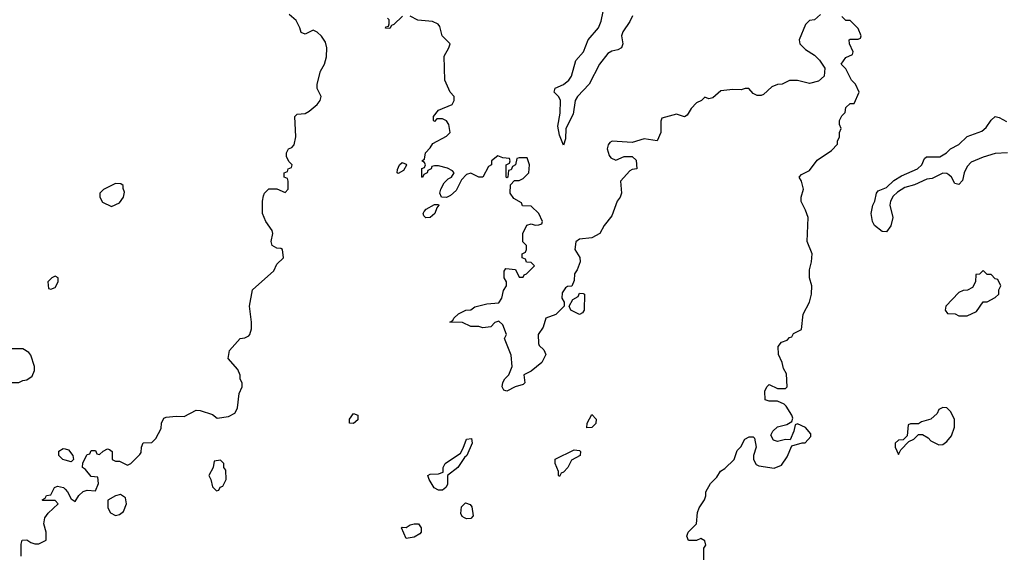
# Model space of a CAD drawing. Header units: inches. Extents: x 2380053 to 2584298, y 380219 to 546618.
# Tile 252 of 256: x 2449775 to 2454655, y 505549 to 508190. Entities that reach past the tile are written whole.
import ezdxf

# ---------------------------------------------------------------- set-up
doc = ezdxf.new("R2010")
doc.units = ezdxf.units.IN
doc.header["$MEASUREMENT"] = 0
doc.layers.add('C4540', color=7, linetype='Continuous')
doc.layers.add('C4550', color=7, linetype='Continuous')

msp = doc.modelspace()

# ---------------------------------------------------------------- linework, layer by layer
at = {"layer": 'C4540', "color": 2, "elevation": 66}
for points in [[(2449950, 506918), (2449934, 506910), (2449914, 506890), (2449918, 506858), (2449930, 506854), (2449950, 506862), (2449966, 506890), (2449966, 506910)], [(2449790, 506558), (2449730, 506558), (2449685.4, 506534.6), (2449670, 506506), (2449652, 506450), (2449652, 506430), (2449662, 506410), (2449710, 506391.3), (2449770, 506392), (2449790, 506402), (2449810, 506404.7), (2449836.5, 506423.5), (2449848.7, 506450), (2449848.7, 506470), (2449830, 506526), (2449820.4, 506540.4)]]:
    msp.add_lwpolyline(points, close=True, dxfattribs=at)
at = {"layer": 'C4540', "color": 2, "elevation": 62}
for points in [[(2450000, 506006.3), (2449989.3, 506009.3), (2449968.7, 506030), (2449969.3, 506050.7), (2449990, 506064.7), (2450000, 506062)], [(2449782, 505530), (2449782, 505590), (2449788, 505610), (2449810, 505612), (2449830, 505598), (2449850, 505592), (2449870, 505592), (2449906, 505610), (2449906, 505650), (2449895.3, 505690), (2449900.4, 505719.6), (2449916.4, 505743.6), (2449966, 505790), (2449950, 505806), (2449890, 505806), (2449886, 505810), (2449902, 505818), (2449908.4, 505831.6), (2449930, 505834), (2449948, 505870), (2449963.1, 505876.9), (2449992, 505870), (2450000, 505862)]]:
    msp.add_lwpolyline(points, dxfattribs=at)
at = {"layer": 'C4550', "color": 2}
for points, elevation in [([(2452811.3, 508210), (2452799.3, 508180.7), (2452764, 508130), (2452757.3, 508110), (2452764, 508070), (2452758, 508050), (2452739.3, 508040.7), (2452710, 508034.5), (2452690, 508022.7), (2452648.2, 507970), (2452597.3, 507870), (2452539.3, 507810), (2452528.2, 507790), (2452517.7, 507722.3), (2452482, 507650), (2452479.8, 507600.2), (2452470, 507568.7), (2452450, 507618), (2452442.7, 507662.7), (2452453.4, 507726.6), (2452454.5, 507790), (2452446.8, 507806.8), (2452424, 507830), (2452428.7, 507850), (2452470, 507868), (2452496.2, 507890), (2452509.4, 507910), (2452531.7, 507988.3), (2452569.3, 508030), (2452592.7, 508090), (2452642.7, 508150), (2452657.2, 508182.8), (2452666.6, 508230)], 54), ([(2450000, 505862), (2450012, 505850), (2450030, 505814), (2450050, 505802), (2450068.9, 505831.1), (2450089.1, 505850.9), (2450110, 505858), (2450150, 505854), (2450166, 505890), (2450162, 505922), (2450130, 505926), (2450100.4, 505960.4), (2450086, 505970), (2450087.3, 505992.7), (2450110, 506034), (2450122, 506038), (2450130, 506054), (2450150, 506054), (2450158, 506038), (2450170, 506034), (2450188.4, 506051.6), (2450210, 506062), (2450219.6, 506059.6), (2450234, 506050), (2450234, 506010), (2450250, 506002), (2450270, 506002), (2450310, 505982), (2450326, 505990), (2450370, 506034), (2450376.4, 506043.6), (2450378, 506070), (2450387.3, 506092.7), (2450430, 506094), (2450450, 506114), (2450476.4, 506163.6), (2450478, 506190), (2450490, 506214), (2450500.4, 506219.6), (2450550, 506224.7), (2450590, 506222), (2450650, 506254), (2450670, 506252), (2450730, 506232), (2450754, 506214), (2450810, 506222), (2450840.4, 506239.6), (2450848, 506250), (2450854.6, 506265.4), (2450863.1, 506336.9), (2450878, 506370), (2450878, 506390), (2450868.4, 506408.4), (2450867.3, 506427.3), (2450856.4, 506456.4), (2450808, 506510), (2450814, 506550), (2450868, 506610), (2450890, 506612), (2450910, 506622), (2450915.3, 506630), (2450923.1, 506656.9), (2450924, 506690), (2450913.2, 506770), (2450929.4, 506850.6), (2451034.8, 506945.2), (2451050, 506978), (2451082, 507010), (2451078, 507050), (2451070, 507055.3), (2451050, 507057.2), (2451026, 507070), (2451020.9, 507090), (2451029.2, 507130), (2451025.6, 507145.6), (2450995.3, 507190), (2450978, 507230), (2450978, 507290), (2450983.1, 507316.9), (2450988, 507330), (2451010, 507351.3), (2451050, 507352), (2451090, 507334), (2451106, 507350), (2451106, 507390), (2451102, 507402), (2451086, 507410), (2451086, 507430), (2451102, 507438), (2451106, 507450), (2451122, 507458), (2451126, 507470), (2451110, 507486), (2451098, 507510), (2451098, 507530), (2451108, 507550), (2451123.1, 507556.9), (2451135.3, 507570), (2451144, 507610), (2451138, 507710), (2451150, 507722), (2451190, 507724.7), (2451210, 507736), (2451248.7, 507770), (2451264, 507790), (2451269, 507810), (2451249.3, 507849.3), (2451249.2, 507870), (2451265.1, 507934.9), (2451285.2, 507970), (2451294.8, 508005.2), (2451297.2, 508050), (2451290, 508078), (2451270, 508108), (2451250, 508128), (2451230, 508138), (2451190, 508118), (2451170, 508126), (2451164, 508150), (2451145.6, 508185.6), (2451110, 508215.3)], 62), ([(2451672.7, 508207.3), (2451630, 508166), (2451618, 508162), (2451610, 508146), (2451588.4, 508148.4), (2451590, 508154), (2451602, 508158), (2451606, 508170), (2451606, 508190), (2451598, 508198)], 58), ([(2453743.6, 508216.4), (2453714, 508190), (2453690, 508186), (2453670, 508166), (2453638, 508090), (2453642, 508070), (2453670, 508042), (2453714.4, 508014.4), (2453738, 507990), (2453764.7, 507950), (2453762, 507910), (2453734, 507886), (2453690, 507874), (2453630, 507888.7), (2453590, 507888), (2453554, 507870), (2453530, 507868.7), (2453502, 507858), (2453461, 507819), (2453450, 507814), (2453430, 507814), (2453410, 507824), (2453388.7, 507848.7), (2453370, 507849), (2453350, 507842.7), (2453310, 507844), (2453250, 507838), (2453210, 507802), (2453190, 507798), (2453170, 507806), (2453154, 507790), (2453130, 507778), (2453102, 507750), (2453083.6, 507716.4), (2453070, 507708), (2453030, 507722), (2452958, 507702), (2452952.7, 507687.3), (2452952, 507630), (2452934, 507590), (2452870, 507599), (2452810, 507582), (2452711.6, 507588.4), (2452699.6, 507580.4), (2452691.1, 507568.9), (2452686, 507550), (2452696.9, 507516.9), (2452705.4, 507505.4), (2452730, 507494), (2452770, 507512), (2452810, 507512), (2452830, 507494), (2452834, 507450), (2452810, 507448), (2452799.6, 507440.4), (2452752, 507390), (2452757.3, 507330), (2452750.8, 507310), (2452736, 507290), (2452710, 507218), (2452672, 507170), (2452650.7, 507129.3), (2452610, 507108), (2452550, 507102), (2452531.1, 507088.9), (2452526.8, 507050), (2452551.6, 507011.6), (2452552, 506990), (2452538, 506950), (2452524.7, 506930), (2452523.6, 506896.4), (2452511.3, 506868.7), (2452490, 506868), (2452479.6, 506860.4), (2452463.6, 506836.4), (2452462, 506810), (2452474, 506790), (2452474, 506770), (2452431.6, 506728.4), (2452382, 506710), (2452370, 506666), (2452344.7, 506630), (2452345.4, 506585.4), (2452350, 506574), (2452372.7, 506552.7), (2452382, 506530), (2452362, 506490), (2452310, 506448), (2452274, 506430), (2452278, 506390), (2452270, 506382), (2452230, 506369.2), (2452190, 506348.7), (2452174, 506354), (2452166.6, 506370), (2452169.5, 506390.5), (2452179, 506410), (2452199, 506430), (2452216, 506470), (2452210, 506526), (2452178, 506610), (2452188, 506630), (2452170, 506678), (2452150, 506695.3), (2452130, 506688), (2452110, 506668), (2452070, 506662), (2452050, 506668.7), (2452010, 506668.7), (2451970, 506688.7), (2451906, 506690), (2451922, 506698), (2451926, 506710), (2451950, 506732), (2451986, 506750), (2452010, 506751.3), (2452030, 506766), (2452090, 506781), (2452150, 506786), (2452165.2, 506810), (2452173.2, 506846.8), (2452188, 506870), (2452188, 506890), (2452175.3, 506910), (2452176.4, 506943.6), (2452184, 506956), (2452231.6, 506951.6), (2452250, 506914), (2452270, 506914), (2452275.3, 506924.7), (2452286, 506930), (2452326, 506970), (2452310, 506986), (2452287.3, 506987.3), (2452282, 507002), (2452266, 507010), (2452266, 507030), (2452282, 507038), (2452286, 507050), (2452286, 507070), (2452268, 507088), (2452268.7, 507130), (2452289.1, 507170.9), (2452310, 507178), (2452330, 507172), (2452347.3, 507172.7), (2452362, 507178), (2452366, 507190), (2452348, 507230), (2452310, 507266), (2452267.3, 507267.3), (2452262, 507282), (2452223.1, 507303.1), (2452206, 507330), (2452208, 507372), (2452228, 507392), (2452250, 507392), (2452270, 507402), (2452298, 507430), (2452302, 507470), (2452290, 507506), (2452250, 507506), (2452238, 507502), (2452232, 507470), (2452218, 507462), (2452210, 507446), (2452198, 507442), (2452194, 507410), (2452190, 507406), (2452186, 507410), (2452186, 507470), (2452202, 507478), (2452206, 507490), (2452202, 507502), (2452170, 507506), (2452144.7, 507515.3), (2452114, 507490), (2452114, 507470), (2452098, 507462), (2452071.1, 507408.9), (2452050, 507408.7), (2452010, 507428.7), (2451990, 507422), (2451964, 507396), (2451937.5, 507342.5), (2451910, 507319), (2451890, 507308.7), (2451866, 507310), (2451858, 507330), (2451862, 507350), (2451879, 507381), (2451899, 507401), (2451915.3, 507410), (2451928, 507430), (2451920.4, 507440.4), (2451894.6, 507454.6), (2451850, 507466), (2451830, 507466), (2451818, 507462), (2451814, 507450), (2451798, 507442), (2451794, 507430), (2451778, 507422), (2451771.6, 507408.4), (2451768, 507410), (2451768.4, 507451.6), (2451782, 507458), (2451786, 507470), (2451782, 507482), (2451768, 507490), (2451782, 507498), (2451786, 507530), (2451810, 507554), (2451823.1, 507576.9), (2451890, 507612), (2451908, 507630), (2451902, 507670), (2451890, 507688), (2451870, 507698), (2451842, 507698), (2451830, 507686), (2451826, 507690), (2451826, 507710), (2451850, 507742), (2451918, 507770), (2451928, 507790), (2451928, 507810), (2451908, 507830), (2451882, 507890), (2451879, 508010), (2451902, 508050), (2451908, 508070), (2451869, 508110), (2451856.4, 508156.4), (2451848.4, 508168.4), (2451820.4, 508180.4), (2451748.4, 508188.4), (2451710, 508208)], 58), ([(2453166, 505510), (2453166, 505570), (2453175.3, 505584.7), (2453170, 505606), (2453150, 505618), (2453130, 505608), (2453090, 505608), (2453082, 505630), (2453088.7, 505650), (2453129.1, 505690.9), (2453134, 505746), (2453142, 505770), (2453168.7, 505810), (2453175.3, 505830), (2453175.3, 505850), (2453198, 505890), (2453230, 505922), (2453248.9, 505951.1), (2453270, 505964.7), (2453315.3, 506010), (2453330, 506054), (2453348.4, 506071.6), (2453368, 506110), (2453390, 506122), (2453410, 506122), (2453416, 506116), (2453424.7, 506070), (2453412, 506030), (2453412, 506010), (2453425.4, 505985.4), (2453438, 505978), (2453514, 505966), (2453550, 505982), (2453578, 506022), (2453602, 506078), (2453652.7, 506092.7), (2453667.3, 506092.7), (2453696.4, 506123.6), (2453696.4, 506136.4), (2453670, 506168), (2453630, 506186), (2453618, 506182), (2453612, 506150), (2453592.7, 506107.3), (2453570, 506108), (2453530, 506098), (2453510, 506106), (2453498, 506130), (2453508, 506150), (2453530, 506172), (2453576.4, 506183.6), (2453602, 506198), (2453606, 506214), (2453602, 506230), (2453574, 506274), (2453563.1, 506283.1), (2453530, 506298), (2453490, 506298), (2453470, 506306), (2453468.4, 506348.4), (2453478, 506370), (2453490, 506382), (2453530, 506362), (2453570, 506362), (2453578, 506370), (2453574.6, 506434.6), (2453560.4, 506460.4), (2453554, 506490), (2453535.1, 506530), (2453534, 506570), (2453550, 506592), (2453578, 506602), (2453590, 506614), (2453602, 506618), (2453610, 506634), (2453650, 506654), (2453657.2, 506730), (2453689.4, 506790), (2453699.3, 506830), (2453701.2, 506870), (2453689, 506910), (2453688.7, 506950), (2453699, 506990), (2453702, 507030), (2453678, 507090), (2453682, 507210), (2453670, 507246), (2453648, 507288), (2453648.7, 507310), (2453659, 507350), (2453649.1, 507389.1), (2453638, 507410), (2453650, 507422), (2453690, 507442), (2453726.6, 507493.4), (2453798, 507542), (2453827.3, 507572.7), (2453827.3, 507587.3), (2453838, 507610), (2453838, 507630), (2453846, 507650), (2453838, 507670), (2453838, 507690), (2453850, 507714), (2453866, 507730), (2453870, 507754), (2453890, 507774), (2453910, 507774), (2453935.3, 507830), (2453918, 507870), (2453898, 507890), (2453870, 507946), (2453846, 507970), (2453870, 508002), (2453902, 508018), (2453906, 508030), (2453888, 508070), (2453886, 508090), (2453890, 508094), (2453930, 508094), (2453942, 508098), (2453946, 508110), (2453930, 508146), (2453890, 508186), (2453870, 508186), (2453850, 508206)], 58), ([(2454670, 507529.4), (2454610, 507526), (2454550, 507509.3), (2454490, 507482.9), (2454470, 507462.7), (2454456.4, 507430), (2454447.9, 507392.1), (2454430, 507373.2), (2454410, 507377.2), (2454392.3, 507410), (2454380.5, 507420.5), (2454370, 507427.3), (2454350, 507429.6), (2454296.5, 507403.5), (2454270, 507398.7), (2454210, 507371.8), (2454162.5, 507357.5), (2454124.9, 507335.1), (2454104.1, 507315.9), (2454090.6, 507290), (2454087.7, 507270), (2454102.3, 507210), (2454091.9, 507168.1), (2454070, 507139), (2454050, 507139.3), (2454012, 507170), (2454001.6, 507190), (2453995.6, 507230), (2454002.7, 507270), (2454013.2, 507290), (2454021.2, 507330), (2454030, 507341), (2454070, 507358.8), (2454106.6, 507393.4), (2454144.6, 507415.4), (2454225.2, 507450), (2454246, 507470), (2454258.6, 507501.4), (2454269.5, 507510.5), (2454335.3, 507510), (2454369, 507530), (2454388.7, 507550), (2454430, 507570.7), (2454470, 507610.8), (2454543.1, 507636.9), (2454564.7, 507655.3), (2454590, 507692), (2454609.3, 507710.7), (2454630, 507704.7), (2454665.2, 507685.2)], 54), ([(2450000, 506062), (2450017.3, 506057.3), (2450038, 506030), (2450042, 506010), (2450030, 505998), (2450000, 506006.3)], 62)]:
    msp.add_lwpolyline(points, dxfattribs=dict(at, elevation=elevation))
for points, elevation in [([(2451650, 507428), (2451646, 507430), (2451647.3, 507447.3), (2451658, 507470), (2451670, 507482), (2451690, 507474), (2451691.6, 507468.4), (2451676.9, 507443.1)], 58), ([(2450250, 507378), (2450190, 507348), (2450172, 507330), (2450172, 507310), (2450185.4, 507285.4), (2450230, 507264.7), (2450270, 507282), (2450288.7, 507310), (2450294.6, 507334.6), (2450287.3, 507352.7), (2450287.3, 507367.3), (2450276.4, 507376.4)], 66), ([(2451788.4, 507208.4), (2451778, 507218), (2451775.3, 507230), (2451780.2, 507239.8), (2451789.1, 507250.9), (2451830, 507274), (2451850, 507274), (2451852, 507270), (2451842, 507258), (2451832, 507230), (2451810, 507208.7)], 58), ([(2454550, 506946), (2454531.6, 506928.4), (2454514, 506926), (2454512, 506890), (2454496.9, 506863.1), (2454471.6, 506848.4), (2454450, 506848), (2454430, 506838), (2454364.7, 506770), (2454362, 506750), (2454372.7, 506732.7), (2454411.1, 506731.1), (2454430, 506722), (2454470, 506722), (2454516.5, 506743.5), (2454550, 506792), (2454570, 506792), (2454610, 506812), (2454628, 506830), (2454628, 506850), (2454638, 506870), (2454622, 506902), (2454610, 506906), (2454590, 506926), (2454570, 506926)], 58), ([(2452550, 506728), (2452506, 506750), (2452498, 506770), (2452516.4, 506803.6), (2452542, 506818), (2452550, 506834), (2452567.3, 506832.7), (2452574, 506830), (2452572, 506750), (2452563.6, 506736.4)], 58), ([(2454350, 506268), (2454330, 506258), (2454322, 506238), (2454290, 506208.7), (2454243.6, 506196.4), (2454230, 506186), (2454190, 506186), (2454178, 506182), (2454172.7, 506127.3), (2454152.7, 506107.3), (2454130, 506106), (2454114, 506090), (2454114, 506070), (2454130, 506034), (2454142, 506058), (2454182, 506098), (2454206, 506110), (2454230, 506134), (2454250, 506134), (2454276.9, 506116.9), (2454290, 506102), (2454330, 506082), (2454350, 506084.7), (2454370, 506098), (2454392.9, 506127.1), (2454408, 506170), (2454407.3, 506207.3), (2454390, 506246), (2454370, 506266)], 58), ([(2451430, 506188), (2451408.7, 506190), (2451409, 506210), (2451430, 506238), (2451451, 506230), (2451450, 506206)], 58), ([(2452586, 506166), (2452588, 506190), (2452610, 506232), (2452631.3, 506210), (2452630, 506188), (2452610, 506168)], 58), ([(2451850, 505858), (2451829.4, 505869.4), (2451804, 505910), (2451798, 505930), (2451810, 505936), (2451850, 505938.8), (2451874, 505946), (2451874, 505970), (2451884, 505990), (2451958.9, 506041.1), (2451973.6, 506066.4), (2451989, 506110), (2452014.4, 506114.4), (2452017.3, 506090), (2451990.8, 506030), (2451979.8, 506020.2), (2451946.8, 505970), (2451896, 505930), (2451894.9, 505885.1), (2451886.8, 505870), (2451870, 505858)], 58), ([(2452450, 505926), (2452446, 505930), (2452446, 505950), (2452428.9, 505988.9), (2452429.1, 506010.9), (2452523.1, 506056.9), (2452550, 506054), (2452554, 506050), (2452552, 506030), (2452510, 506006), (2452492, 505970), (2452470, 505946), (2452458, 505942)], 58), ([(2450770, 506006), (2450738, 506002), (2450734, 505970), (2450712, 505930), (2450722, 505910), (2450730, 505874), (2450750, 505854), (2450762, 505858), (2450768, 505872), (2450782, 505878), (2450798, 505910), (2450796.4, 505956.4), (2450786, 505970), (2450786, 505990)], 62), ([(2450275.3, 505835.3), (2450250, 505828.7), (2450212, 505808), (2450211.3, 505770), (2450225.4, 505745.4), (2450250, 505731.3), (2450270, 505736), (2450290, 505752), (2450304, 505790), (2450299, 505819)], 62), ([(2451990, 505716), (2451980.1, 505720.1), (2451967.3, 505727.3), (2451961.5, 505741.5), (2451964.5, 505775.5), (2451985.2, 505794.8), (2452007.1, 505787.1), (2452015.2, 505775.2), (2452022.8, 505730), (2452010, 505717.2)], 58), ([(2451690, 505618), (2451668, 505670), (2451670, 505674), (2451690, 505672), (2451710, 505686), (2451730, 505691.3), (2451752, 505690), (2451764.7, 505670), (2451764.7, 505650), (2451758.8, 505641.2), (2451730, 505625.2)], 58)]:
    msp.add_lwpolyline(points, close=True, dxfattribs=dict(at, elevation=elevation))

doc.saveas('drawing.dxf')
